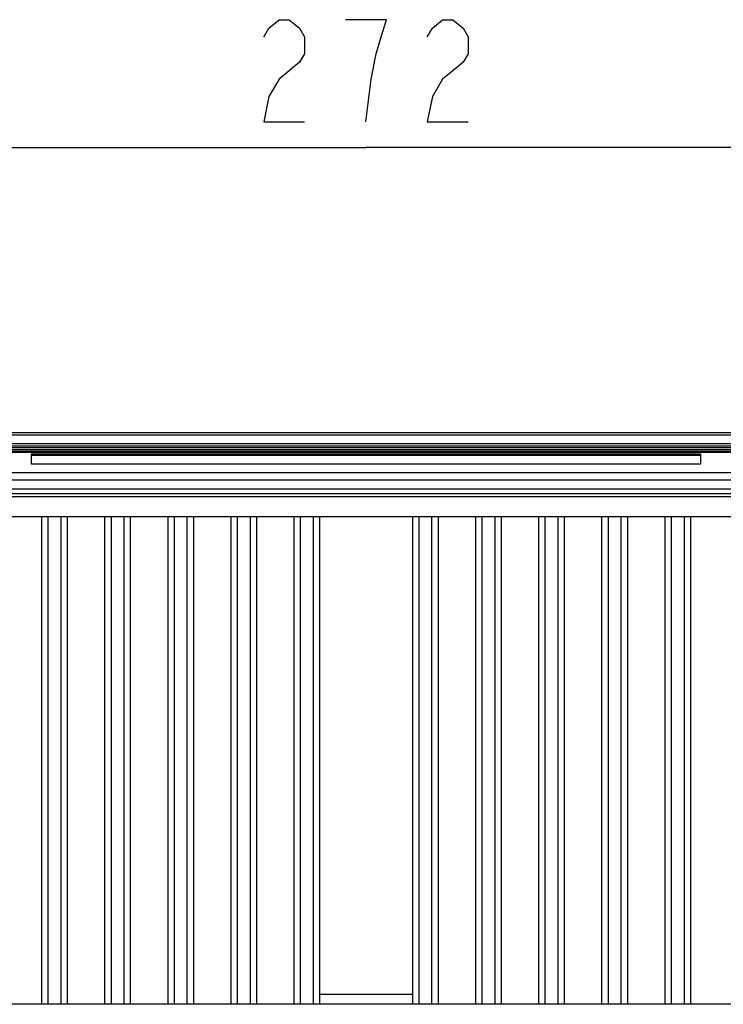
# Model space of a CAD drawing. Header units: inches. Extents: x 0 to 117, y 0 to 83.
# Tile 78 of 86: x 76.24 to 81.62, y 52.78 to 60.31. Entities that reach past the tile are written whole.
import ezdxf

# ---------------------------------------------------------------- set-up
doc = ezdxf.new("R2010")
doc.units = ezdxf.units.IN
doc.header["$LTSCALE"] = 6.431102
doc.header["$MEASUREMENT"] = 0
doc.layers.get('0').update_dxf_attribs({"linetype": 'CONTINUOUS'})
doc.styles.get("Standard").update_dxf_attribs({"font": 'txt', "width": 0.8})
doc.dimstyles.new('DIMSTYLE_4', dxfattribs={"dimtxt": 0.78125, "dimasz": 0.9375, "dimexe": 0.18, "dimexo": 0.0625, "dimgap": 0.09, "dimtad": 1, "dimdec": 0, "dimzin": 4, "dimdsep": 46, "dimtxsty": 'STANDARD', "dimblk": '_FILLED', "dimblk1": '_FILLED', "dimblk2": '_FILLED', "dimcen": 0.09, "dimadec": 0, "dimazin": 0, "dimtfac": 1, "dimtdec": 0, "dimtofl": 0, "dimtmove": 0, "dimatfit": 3, "dimldrblk": '_FILLED', "dimfxl": 1, "dimtolj": 1, "dimtzin": 4, "dimarcsym": 0})

# ---------------------------------------------------------------- blocks, each defined once
blk = doc.blocks.new('_FILLED')
at = {"color": 0, "linetype": 'BYBLOCK'}
blk.add_solid([(0, 0), (-1, 0.1667), (-1, -0.1667)], dxfattribs=at)
blk = doc.blocks.new('*D5')
at = {"color": 7, "linetype": 'CONTINUOUS'}
for p, q in [((73.5303, 56.9449), (73.5303, 59.9604)), ((84.239, 57.0383), (84.239, 59.9604)), ((73.5303, 59.3354), (78.8846, 59.3354)), ((84.239, 59.3354), (78.8846, 59.3354))]:
    blk.add_line(p, q, dxfattribs=at)
at = {"color": 7, "linetype": 'CONTINUOUS', "xscale": 0.9375, "yscale": 0.9375, "zscale": 0.9375, "rotation": 180}
blk.add_blockref('_FILLED', (73.5303, 59.3354), dxfattribs=at)
at = {"color": 7, "linetype": 'CONTINUOUS', "xscale": 0.9375, "yscale": 0.9375, "zscale": 0.9375}
blk.add_blockref('_FILLED', (84.239, 59.3354), dxfattribs=at)

msp = doc.modelspace()

# ---------------------------------------------------------------- linework, layer by layer
at = {"color": 7, "linetype": 'CONTINUOUS'}
for p, q in [((74.4712, 57.1553), (83.298, 57.1553)), ((83.298, 57.1357), (74.4712, 57.1357)), ((74.4712, 57.0727), (83.298, 57.0727)), ((73.9061, 57.0422), (83.8632, 57.0422)), ((83.8623, 57.0225), (73.907, 57.0225)), ((74.0126, 57.053), (83.7567, 57.053)), ((83.7047, 57.0099), (74.0646, 57.0099)), ((74.6961, 57.0069), (83.0732, 57.0069)), ((76.3256, 56.9897), (76.3256, 56.9175)), ((81.4437, 56.9897), (76.3256, 56.9897)), ((81.4437, 56.9175), (81.4437, 56.9897)), ((81.4437, 56.9798), (76.3256, 56.9798)), ((76.3256, 56.9175), (81.4437, 56.9175)), ((74.6961, 56.8509), (83.0732, 56.8509)), ((83.078, 56.7919), (74.6913, 56.7919)), ((74.6961, 56.7257), (83.0732, 56.7257)), ((74.9018, 56.6908), (82.8675, 56.6908)), ((82.8675, 56.6652), (74.9018, 56.6652)), ((74.4752, 56.5129), (83.2941, 56.5129)), ((76.4043, 56.5129), (76.4043, 52.7847)), ((76.4535, 56.5129), (76.4535, 52.7847)), ((76.552, 56.5129), (76.552, 52.7847)), ((76.6012, 56.5129), (76.6012, 52.7847)), ((76.8866, 56.5129), (76.8866, 52.7847)), ((76.9358, 56.5129), (76.9358, 52.7847)), ((77.0342, 56.5129), (77.0342, 52.7847)), ((77.0834, 56.5129), (77.0834, 52.7847)), ((77.3689, 56.5129), (77.3689, 52.7847)), ((77.4181, 56.5129), (77.4181, 52.7847)), ((77.5165, 56.5129), (77.5165, 52.7847)), ((77.5657, 56.5129), (77.5657, 52.7847)), ((77.8512, 56.5129), (77.8512, 52.7847)), ((77.9004, 56.5129), (77.9004, 52.7847)), ((77.9988, 56.5129), (77.9988, 52.7847)), ((78.048, 56.5129), (78.048, 52.7847)), ((78.3334, 56.5129), (78.3334, 52.7847)), ((78.3827, 56.5129), (78.3827, 52.7847)), ((78.4811, 56.5129), (78.4811, 52.7847)), ((78.5303, 56.5129), (78.5303, 52.7847)), ((79.239, 56.5129), (79.239, 52.7847)), ((79.2882, 56.5129), (79.2882, 52.7847)), ((79.3866, 56.5129), (79.3866, 52.7847)), ((79.4358, 56.5129), (79.4358, 52.7847)), ((79.7212, 56.5129), (79.7212, 52.7847)), ((79.7705, 56.5129), (79.7705, 52.7847)), ((79.8689, 56.5129), (79.8689, 52.7847)), ((79.9181, 56.5129), (79.9181, 52.7847)), ((80.2035, 56.5129), (80.2035, 52.7847)), ((80.2527, 56.5129), (80.2527, 52.7847)), ((80.3512, 56.5129), (80.3512, 52.7847)), ((80.4004, 56.5129), (80.4004, 52.7847)), ((80.6858, 56.5129), (80.6858, 52.7847)), ((80.735, 56.5129), (80.735, 52.7847)), ((80.8334, 56.5129), (80.8334, 52.7847)), ((80.8827, 56.5129), (80.8827, 52.7847)), ((81.1681, 56.5129), (81.1681, 52.7847)), ((81.2173, 56.5129), (81.2173, 52.7847)), ((81.3157, 56.5129), (81.3157, 52.7847)), ((81.3649, 56.5129), (81.3649, 52.7847)), ((78.5303, 52.8634), (79.239, 52.8634)), ((83.294, 52.7847), (74.4752, 52.7847))]:
    msp.add_line(p, q, dxfattribs=at)
for points in [[(78.1034, 60.1818), (78.1424, 60.2469), (78.2206, 60.312), (78.2987, 60.312), (78.3768, 60.2469), (78.4159, 60.1818), (78.4159, 60.0516), (78.3768, 59.9865), (78.2987, 59.9214), (78.2206, 59.8563), (78.1424, 59.726), (78.1034, 59.5307), (78.4159, 59.5307)], [(78.8846, 59.5307), (78.9237, 59.8563), (78.9627, 60.0516), (79.0018, 60.1818), (79.0409, 60.312), (78.7284, 60.312)], [(79.3534, 60.1818), (79.3924, 60.2469), (79.4706, 60.312), (79.5487, 60.312), (79.6268, 60.2469), (79.6659, 60.1818), (79.6659, 60.0516), (79.6268, 59.9865), (79.5487, 59.9214), (79.4706, 59.8563), (79.3924, 59.726), (79.3534, 59.5307), (79.6659, 59.5307)]]:
    msp.add_lwpolyline(points, dxfattribs=at)

# ---------------------------------------------------------------- dimensions: what is measured, and where the dimension line sits
dim = msp.add_linear_dim(base=(84.239, 59.3354), p1=(73.5303, 56.9449), p2=(84.239, 57.0383), dimstyle='DIMSTYLE_4', dxfattribs=at)
dim.commit()
dim.dimension.update_dxf_attribs({"geometry": '*D5', "text_midpoint": (77.9471, 59.5307), "dimtype": 160})

doc.saveas('drawing.dxf')
